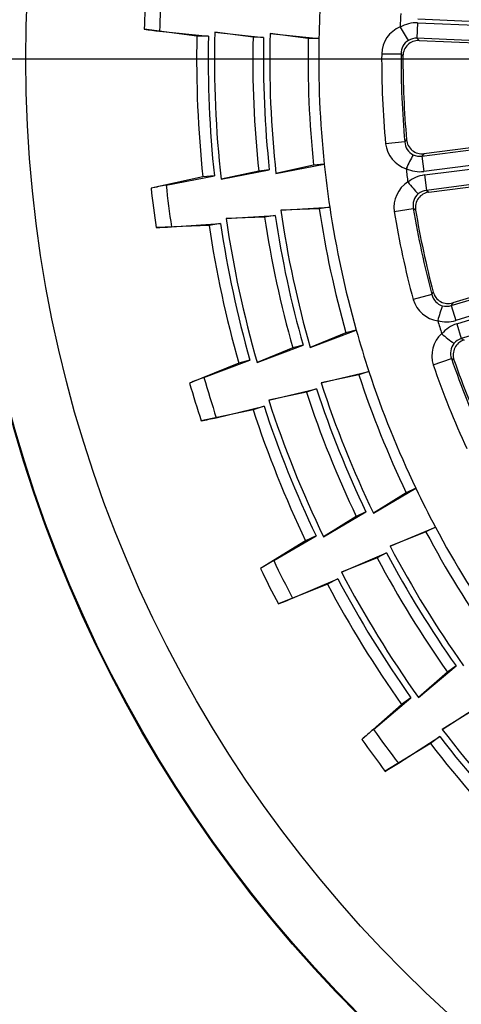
# Model space of a CAD drawing. Extents: x 172 to 2886, y 316 to 2181.
# Tile 12 of 30: x 1314 to 1342, y 1995 to 2058. Entities that reach past the tile are written whole.
import ezdxf

# ---------------------------------------------------------------- set-up
doc = ezdxf.new("R2010")
doc.units = 0
doc.header["$LTSCALE"] = 25.4
doc.header["$MEASUREMENT"] = 0
doc.layers.get('0').update_dxf_attribs({"linetype": 'CONTINUOUS'})

msp = doc.modelspace()

# ---------------------------------------------------------------- linework, layer by layer
for p, q in [((1353.373, 2057.549), (1339.308, 2058.146)), ((1325.085, 2057.063), (1321.702, 2057.504)), ((1322.686, 2057.379), (1325.83, 2057.048)), ((1339.298, 2057.916), (1339.256, 2056.921)), ((1339.298, 2057.916), (1353.363, 2057.318)), ((1325.087, 2057.063), (1325.085, 2057.063)), ((1325.83, 2057.048), (1325.087, 2057.063)), ((1326.241, 2057.311), (1329.386, 2056.974)), ((1328.702, 2056.988), (1326.241, 2057.311)), ((1329.386, 2056.974), (1328.702, 2056.988)), ((1329.797, 2057.237), (1332.942, 2056.901)), ((1332.257, 2056.915), (1329.797, 2057.237)), ((1332.942, 2056.901), (1332.257, 2056.915)), ((1353.321, 2056.323), (1339.256, 2056.921)), ((1339.256, 2056.921), (1339.394, 2056.776)), ((1339.394, 2056.776), (1353.184, 2056.19)), ((1392.065, 2055.577), (1310.571, 2055.577)), ((1336.984, 2055.926), (1338.23, 2055.919)), ((1338.356, 2055.784), (1338.23, 2055.919)), ((1339.578, 2049.336), (1353.542, 2051.125)), ((1353.394, 2051.245), (1339.703, 2049.492)), ((1338.471, 2050.248), (1337.23, 2050.135)), ((1338.471, 2050.248), (1338.585, 2050.392)), ((1353.668, 2050.136), (1339.705, 2048.348)), ((1339.734, 2048.12), (1353.698, 2049.908)), ((1339.703, 2049.492), (1339.578, 2049.336)), ((1339.578, 2049.336), (1339.705, 2048.348)), ((1330.18, 2048.219), (1333.285, 2048.821)), ((1332.604, 2048.748), (1330.18, 2048.219)), ((1333.285, 2048.821), (1332.604, 2048.748)), ((1353.824, 2048.92), (1339.861, 2047.132)), ((1340.021, 2047.012), (1353.711, 2048.766)), ((1325.471, 2047.993), (1322.136, 2047.266)), ((1323.106, 2047.474), (1326.212, 2048.071)), ((1326.212, 2048.071), (1325.472, 2047.993)), ((1326.643, 2047.844), (1329.748, 2048.446)), ((1329.067, 2048.374), (1326.643, 2047.844)), ((1329.748, 2048.446), (1329.067, 2048.374)), ((1339.734, 2048.12), (1339.861, 2047.132)), ((1339.861, 2047.132), (1340.021, 2047.012)), ((1330.484, 2045.845), (1333.64, 2046.045)), ((1333.64, 2046.045), (1332.963, 2045.943)), ((1337.79, 2045.767), (1339.018, 2045.97)), ((1339.165, 2045.86), (1339.018, 2045.97)), ((1326.967, 2045.316), (1330.124, 2045.516)), ((1329.446, 2045.415), (1326.967, 2045.316)), ((1330.124, 2045.516), (1329.446, 2045.415)), ((1332.963, 2045.943), (1330.484, 2045.845)), ((1325.87, 2044.877), (1322.46, 2044.74)), ((1323.451, 2044.783), (1326.607, 2044.988)), ((1325.871, 2044.877), (1325.87, 2044.877)), ((1326.607, 2044.988), (1325.871, 2044.877)), ((1341.46, 2039.711), (1354.92, 2043.833)), ((1354.754, 2043.927), (1341.557, 2039.885)), ((1355.212, 2042.881), (1341.752, 2038.758)), ((1341.819, 2038.538), (1355.28, 2042.66)), ((1355.571, 2041.708), (1342.111, 2037.585)), ((1340.214, 2040.422), (1339.011, 2040.101)), ((1340.214, 2040.422), (1340.302, 2040.583)), ((1341.557, 2039.885), (1341.46, 2039.711)), ((1341.46, 2039.711), (1341.752, 2038.758)), ((1341.819, 2038.538), (1342.111, 2037.585)), ((1332.386, 2037.021), (1335.344, 2038.139)), ((1334.685, 2037.953), (1332.386, 2037.021)), ((1335.344, 2038.139), (1334.685, 2037.953)), ((1328.963, 2036.054), (1331.922, 2037.172)), ((1331.922, 2037.172), (1331.263, 2036.986)), ((1342.111, 2037.585), (1342.289, 2037.495)), ((1331.263, 2036.986), (1328.963, 2036.054)), ((1327.782, 2036.002), (1324.619, 2034.723)), ((1325.54, 2035.092), (1328.499, 2036.205)), ((1328.499, 2036.205), (1327.784, 2036.003)), ((1340.3, 2035.891), (1341.477, 2036.299)), ((1341.64, 2036.214), (1341.477, 2036.299)), ((1333.087, 2034.733), (1336.164, 2035.463)), ((1335.514, 2035.249), (1333.087, 2034.733)), ((1336.164, 2035.463), (1335.514, 2035.249)), ((1329.71, 2033.617), (1332.787, 2034.348)), ((1332.137, 2034.133), (1329.71, 2033.617)), ((1332.787, 2034.348), (1332.137, 2034.133)), ((1328.702, 2032.999), (1325.365, 2032.288)), ((1326.334, 2032.498), (1329.41, 2033.233)), ((1328.704, 2032.999), (1328.702, 2032.999)), ((1329.41, 2033.233), (1328.704, 2032.999)), ((1336.452, 2026.357), (1339.179, 2027.959)), ((1338.561, 2027.664), (1336.452, 2026.357)), ((1339.179, 2027.959), (1338.561, 2027.664)), ((1333.242, 2024.826), (1335.969, 2026.427)), ((1335.969, 2026.427), (1335.351, 2026.133)), ((1335.351, 2026.133), (1333.242, 2024.826)), ((1337.53, 2024.22), (1340.439, 2025.46)), ((1339.835, 2025.139), (1337.53, 2024.22)), ((1340.439, 2025.46), (1339.835, 2025.139)), ((1332.087, 2024.575), (1329.185, 2022.779)), ((1330.031, 2023.298), (1332.76, 2024.896)), ((1332.76, 2024.896), (1332.088, 2024.576)), ((1334.39, 2022.55), (1337.299, 2023.79)), ((1337.299, 2023.79), (1336.695, 2023.469)), ((1336.695, 2023.469), (1334.39, 2022.55)), ((1331.252, 2020.876), (1334.159, 2022.12)), ((1334.159, 2022.12), (1333.503, 2021.771)), ((1333.501, 2021.77), (1330.332, 2020.505)), ((1333.503, 2021.771), (1333.501, 2021.77)), ((1339.358, 2014.482), (1341.775, 2016.522)), ((1341.775, 2016.522), (1341.215, 2016.126)), ((1341.215, 2016.126), (1339.358, 2014.482)), ((1336.45, 2012.434), (1338.87, 2014.47)), ((1338.87, 2014.47), (1338.262, 2014.041)), ((1338.261, 2014.04), (1335.705, 2011.779)), ((1340.873, 2012.433), (1343.531, 2014.147)), ((1342.989, 2013.728), (1340.873, 2012.433)), ((1338.063, 2010.253), (1340.718, 2011.97)), ((1340.718, 2011.97), (1340.13, 2011.515)), ((1340.129, 2011.514), (1337.219, 2009.732)), ((1340.13, 2011.515), (1340.129, 2011.514))]:
    msp.add_line(p, q)
for radius in [87.047, 86.994, 82.995]:
    msp.add_circle((1397.065, 2055.577), radius)
for centre, radius, start, end in [((1397.065, 2055.577), 75.388, 176.59969, 178.53545), ((1397.065, 2055.577), 74.401, 176.52294, 178.6122), ((1397.065, 2055.577), 64.137, 176.31757, 178.81757), ((1397.065, 2055.577), 58.928, 177.15163, 177.9835), ((1332.064, 2135.234), 78.417, 262.40616, 263.13084), ((1338.927, 2055.859), 1.944, 112.81204, 178.02974), ((1338.212, 2057.648), 0.039, 176.39366, 210.04922), ((1339.213, 2055.922), 1.996, 87.53246, 121.20683), ((1353.832, 2066.732), 18.108, 210.17947, 213.32043), ((1397.065, 2055.577), 71.995, 178.81757, 186.0473), ((1397.065, 2055.577), 71.25, 178.81757, 186.0473), ((1397.065, 2055.577), 70.845, 178.59803, 186.26684), ((1397.065, 2055.577), 68.378, 178.81757, 186.0473), ((1397.065, 2055.577), 67.693, 178.81757, 186.0473), ((1397.065, 2055.577), 67.289, 178.58643, 186.27844), ((1397.065, 2055.577), 64.822, 178.81757, 186.0473), ((1397.065, 2055.577), 64.137, 178.81757, 186.0473), ((1339.236, 2055.933), 1.006, 122.11441, 180.81939), ((1339.35, 2055.782), 0.995, 87.4787, 179.88677), ((1339.205, 2055.925), 0.997, 87.07114, 120.39152), ((1397.065, 2055.577), 60.082, 179.66772, 185.19714), ((1397.065, 2055.577), 58.836, 179.66772, 185.19714), ((1397.065, 2055.577), 58.71, 179.7979, 185.06696), ((1339.175, 2050.378), 1.96, 187.12528, 251.76266), ((1339.473, 2050.318), 1.005, 184.01488, 242.78105), ((1339.576, 2050.478), 0.995, 184.97809, 277.38617), ((1354.934, 2040.797), 18.108, 151.54443, 154.68539), ((1339.443, 2050.323), 0.995, 244.44553, 277.82154), ((1397.065, 2055.577), 64.137, 186.0473, 188.5473), ((1338.601, 2048.523), 0.04, 155.26022, 188.02662), ((1397.065, 2055.577), 58.928, 186.88136, 187.71323), ((1339.45, 2050.328), 1.996, 243.65821, 277.33222), ((1325.47, 2048.005), 0.0119, 272.51724, 279.57735), ((1339.986, 2046.14), 1.996, 97.26219, 130.93656), ((1339.061, 1970.662), 78.451, 101.73418, 102.45854), ((1397.065, 2055.577), 75.388, 186.32941, 188.26518), ((1397.065, 2055.577), 74.401, 186.25267, 188.34193), ((1339.716, 2046.03), 1.944, 122.54177, 187.75947), ((1338.709, 2047.672), 0.039, 186.12339, 219.77895), ((1352.569, 2059.265), 18.108, 219.9092, 223.05016), ((1340.007, 2046.155), 1.006, 131.84414, 190.54912), ((1340.146, 2046.026), 0.995, 97.20843, 189.6165), ((1339.979, 2046.141), 0.997, 96.80087, 130.12125), ((1397.065, 2055.577), 64.137, 188.5473, 195.77703), ((1397.065, 2055.577), 58.836, 189.39745, 194.92687), ((1397.065, 2055.577), 68.378, 188.5473, 195.77703), ((1397.065, 2055.577), 67.693, 188.5473, 195.77703), ((1397.065, 2055.577), 67.289, 188.31616, 196.00817), ((1397.065, 2055.577), 64.822, 188.5473, 195.77703), ((1397.065, 2055.577), 60.082, 189.39745, 194.92687), ((1397.065, 2055.577), 58.71, 189.52763, 194.79669), ((1319.537, 2123.103), 78.417, 272.13589, 272.86057), ((1397.065, 2055.577), 71.995, 188.5473, 195.77703), ((1397.065, 2055.577), 71.25, 188.5473, 195.77703), ((1397.065, 2055.577), 70.845, 188.32776, 195.99657), ((1341.19, 2040.661), 1.005, 193.74461, 252.51078), ((1341.264, 2040.836), 0.995, 194.70782, 287.1159), ((1340.886, 2040.669), 1.96, 196.85501, 261.49239), ((1358.038, 2033.889), 18.108, 161.27416, 164.41512), ((1341.16, 2040.66), 0.995, 254.17526, 287.55127), ((1340.634, 2038.744), 0.04, 164.98995, 197.75635), ((1341.166, 2040.666), 1.996, 253.38794, 287.06195), ((1397.065, 2055.577), 58.928, 196.61109, 197.44296), ((1342.402, 2036.629), 1.996, 106.99192, 140.66629), ((1397.065, 2055.577), 64.137, 195.77703, 198.27703), ((1342.154, 2036.475), 1.944, 132.2715, 197.4892), ((1340.884, 2037.924), 0.039, 195.85312, 229.50868), ((1352.585, 2051.692), 18.108, 229.63893, 232.77989), ((1342.42, 2036.647), 1.006, 141.57387, 200.27885), ((1342.579, 2036.544), 0.995, 106.93816, 199.34623), ((1342.395, 2036.63), 0.997, 106.5306, 139.85098), ((1327.78, 2036.014), 0.0119, 282.24697, 289.30708), ((1397.065, 2055.577), 60.082, 199.12718, 204.6566), ((1397.065, 2055.577), 58.836, 199.12718, 204.6566), ((1397.065, 2055.577), 58.71, 199.25736, 204.52642), ((1397.065, 2055.577), 64.822, 198.27703, 205.50676), ((1397.065, 2055.577), 64.137, 198.27703, 205.50676), ((1354.246, 1962.081), 78.451, 111.46391, 112.18827), ((1397.065, 2055.577), 75.388, 196.05914, 197.99491), ((1397.065, 2055.577), 74.401, 195.9824, 198.07166), ((1397.065, 2055.577), 67.289, 198.04589, 205.7379), ((1397.065, 2055.577), 68.378, 198.27703, 205.50676), ((1397.065, 2055.577), 67.693, 198.27703, 205.50676), ((1397.065, 2055.577), 70.845, 198.05749, 205.7263), ((1397.065, 2055.577), 71.995, 198.27703, 205.50676), ((1397.065, 2055.577), 71.25, 198.27703, 205.50676), ((1309.241, 2109.029), 78.417, 281.86562, 282.5903), ((1397.065, 2055.577), 64.137, 205.50676, 208.00676), ((1397.065, 2055.577), 64.822, 208.00676, 215.23649), ((1397.065, 2055.577), 64.137, 208.00676, 215.23649), ((1332.083, 2024.586), 0.0119, 291.9767, 299.03681), ((1397.065, 2055.577), 67.693, 208.00676, 215.23649), ((1397.065, 2055.577), 67.289, 207.77562, 215.46763), ((1370.663, 1956.189), 78.451, 121.19364, 121.918), ((1397.065, 2055.577), 74.401, 205.71213, 207.80139), ((1397.065, 2055.577), 68.378, 208.00676, 215.23649), ((1397.065, 2055.577), 75.388, 205.78887, 207.72464), ((1397.065, 2055.577), 70.845, 207.78722, 215.45603), ((1397.065, 2055.577), 71.25, 208.00676, 215.23649), ((1397.065, 2055.577), 71.995, 208.00676, 215.23649), ((1301.471, 2093.418), 78.417, 291.59535, 292.32003), ((1338.255, 2014.05), 0.0119, 301.70643, 308.76654), ((1387.839, 1953.157), 78.451, 130.92337, 131.64773), ((1397.065, 2055.577), 74.401, 215.44186, 217.53112), ((1397.065, 2055.577), 70.845, 217.51695, 225.18576), ((1397.065, 2055.577), 75.388, 215.5186, 217.45437), ((1397.065, 2055.577), 71.25, 217.73649, 224.96622), ((1397.065, 2055.577), 71.995, 217.73649, 224.96622), ((1296.45, 2076.718), 78.417, 301.32508, 302.04976)]:
    msp.add_arc(centre, radius, start, end)

doc.saveas('drawing.dxf')
